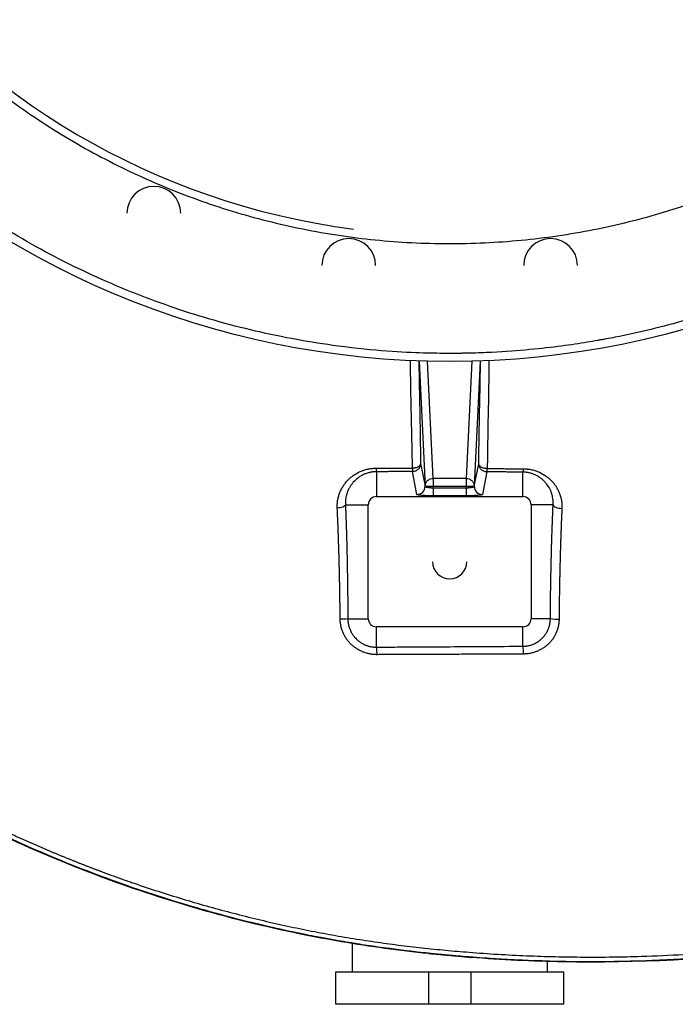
# Model space of a CAD drawing. Header units: inches. Extents: x -31 to 41.9, y -36.4 to 51.2.
# Tile 4 of 30: x -10.4 to 5.5, y -36.4 to -12.6. Entities that reach past the tile are written whole.
import ezdxf

# ---------------------------------------------------------------- set-up
doc = ezdxf.new("R2010")
doc.units = ezdxf.units.IN
doc.header["$MEASUREMENT"] = 0

msp = doc.modelspace()

# ---------------------------------------------------------------- linework, layer by layer
at = {"color": 8, "linetype": 'Continuous', "lineweight": 25}
for p, q in [((-0.739, -20.853), (-0.594, -23.878)), ((-0.397, -23.693), (-0.533, -20.859)), ((0.533, -20.859), (0.397, -23.693)), ((0.739, -20.853), (0.594, -23.878))]:
    msp.add_line(p, q, dxfattribs=at)
at = {"color": 7, "linetype": 'Continuous', "lineweight": 25}
for p, q in [((-0.704, -23.334), (-0.594, -23.885)), ((0.594, -23.885), (0.703, -23.339)), ((-1.772, -23.531), (-1.772, -24.134)), ((-0.791, -24.081), (-0.901, -23.53)), ((0.9, -23.535), (0.791, -24.081)), ((1.772, -24.134), (1.772, -23.541)), ((-0.397, -23.693), (-0.397, -24.115)), ((0.397, -23.693), (-0.397, -23.693)), ((0.397, -23.693), (0.397, -24.115)), ((-0.594, -23.878), (0.594, -23.878)), ((-0.594, -23.878), (-0.594, -23.885)), ((-0.397, -23.919), (0.397, -23.919)), ((0.594, -23.885), (0.594, -23.878)), ((-1.772, -24.134), (1.772, -24.134)), ((0.397, -24.115), (-0.397, -24.115)), ((-2.521, -24.331), (-1.969, -24.331)), ((-1.969, -27.087), (-1.969, -24.331)), ((1.969, -24.331), (1.969, -27.087)), ((2.501, -24.331), (1.969, -24.331)), ((-2.464, -27.087), (-1.969, -27.087)), ((2.436, -27.087), (1.969, -27.087)), ((1.772, -27.283), (-1.772, -27.283)), ((-1.772, -27.775), (-1.772, -27.283)), ((1.772, -27.754), (1.772, -27.283)), ((-2.362, -34.94), (-2.362, -35.63)), ((-0.361, -35.2), (-0.299, -35.205)), ((2.362, -35.63), (2.362, -35.377)), ((-2.756, -36.417), (-2.756, -35.63)), ((-2.756, -35.63), (2.756, -35.63)), ((-0.512, -35.63), (-0.512, -36.417)), ((0.512, -35.63), (0.512, -36.417)), ((2.756, -35.63), (2.756, -36.417)), ((2.756, -36.417), (-2.756, -36.417))]:
    msp.add_line(p, q, dxfattribs=at)
at = {"color": 7, "linetype": 'Continuous', "lineweight": 25, "flags": 128}
for points in [[(-2.521, -24.331), (-2.527, -24.346), (-2.54, -24.36), (-2.559, -24.374), (-2.584, -24.386), (-2.614, -24.396), (-2.647, -24.404), (-2.682, -24.409), (-2.719, -24.412)], [(2.501, -24.331), (2.508, -24.348), (2.522, -24.364), (2.543, -24.38), (2.57, -24.393), (2.602, -24.404), (2.638, -24.412), (2.675, -24.417), (2.714, -24.418)]]:
    msp.add_lwpolyline(points, dxfattribs=at)
at = {"color": 7, "linetype": 'Continuous', "lineweight": 25}
msp.add_circle((0, 0), 20.866, dxfattribs=at)
for centre, radius, start, end in [((0, 0), 17.815, 82.5, 262.5), ((-7.156, -17.277), 0.65, 0, 180), ((-2.441, -18.541), 0.65, 0, 180), ((2.441, -18.541), 0.65, 0, 180), ((-0.915, -23.451), 0.86, 179.6897, 185.3189), ((1.555, -23.463), 0.23, 340.2445, 0.7335), ((-0.791, -23.884), 0.197, 269.9973, 359.7929), ((0.791, -23.884), 0.197, 180.2071, 270.0027), ((-1.772, -24.331), 0.197, 90, 180), ((1.772, -24.331), 0.197, 0, 90), ((0, -25.709), 0.413, 180, 0), ((-2.615, -25.547), 1.547, 268.7534, 275.6064), ((-1.772, -27.087), 0.197, 180, 270), ((1.772, -27.087), 0.197, 270, 360), ((2.601, -26.215), 0.887, 259.2303, 272.8317), ((-2.526, -27.925), 0.769, 357.5757, 11.2433), ((0.908, -27.908), 0.877, 357.7229, 10.0751)]:
    msp.add_arc(centre, radius, start, end, dxfattribs=at)
for points, knots in [([(-2.698, -20.492), (-3.368, -20.404), (-4.035, -20.283), (-5.352, -19.976), (-6.003, -19.79), (-7.284, -19.355), (-7.914, -19.106), (-9.146, -18.548), (-9.749, -18.238), (-10.92, -17.562), (-11.49, -17.195), (-12.589, -16.407), (-13.12, -15.986), (-14.137, -15.094), (-14.623, -14.623), (-15.548, -13.636), (-15.986, -13.119), (-16.81, -12.046), (-17.195, -11.489), (-17.91, -10.34), (-18.239, -9.748), (-18.837, -8.535), (-19.106, -7.914), (-19.583, -6.648), (-19.79, -6.003), (-20.14, -4.696), (-20.283, -4.034), (-20.503, -2.7), (-20.581, -2.027), (-20.669, -0.677), (-20.68, 0), (-20.647, 1.014), (-20.628, 1.352), (-20.586, 1.858), (-20.57, 2.026), (-20.544, 2.278), (-20.529, 2.404), (-20.511, 2.551), (-20.502, 2.625), (-20.497, 2.661), (-20.495, 2.68), (-20.494, 2.689), (-20.493, 2.693), (-20.493, 2.696), (-20.493, 2.697), (-20.493, 2.697), (-20.493, 2.697), (-20.382, 3.535), (-20.221, 4.365), (-19.798, 5.998), (-19.536, 6.802), (-18.916, 8.372), (-18.559, 9.138), (-17.953, 10.25), (-17.74, 10.615), (-17.404, 11.151), (-17.29, 11.328), (-17.114, 11.591), (-17.024, 11.722), (-16.919, 11.873), (-16.866, 11.949), (-16.839, 11.986), (-16.825, 12.005), (-16.819, 12.015), (-16.815, 12.019), (-16.814, 12.021), (-16.813, 12.023), (-16.812, 12.023), (-16.696, 12.186), (-16.578, 12.347), (-16.397, 12.585), (-16.305, 12.704), (-16.197, 12.841), (-16.143, 12.909), (-16.115, 12.943), (-16.102, 12.96), (-16.095, 12.968), (-16.091, 12.973), (-16.09, 12.975), (-16.089, 12.976), (-16.088, 12.976), (-16.088, 12.977), (-16.088, 12.977), (-16.088, 12.977), (-16.066, 13.004), (-16.024, 13.056), (-15.929, 13.172), (-15.892, 13.217), (-15.828, 13.293), (-15.806, 13.319), (-15.77, 13.362), (-15.751, 13.384), (-15.729, 13.41), (-15.717, 13.423), (-15.712, 13.43), (-15.709, 13.434), (-15.707, 13.435), (-15.707, 13.436), (-15.706, 13.436), (-15.609, 13.55), (-15.527, 13.643), (-15.428, 13.755), (-15.399, 13.788), (-15.361, 13.83), (-15.349, 13.843), (-15.333, 13.86), (-15.326, 13.869), (-15.318, 13.878), (-15.314, 13.882), (-15.312, 13.884), (-15.311, 13.885), (-15.31, 13.886), (-15.31, 13.886), (-15.31, 13.886), (-15.31, 13.886), (-15.051, 14.171), (-14.785, 14.449), (-14.373, 14.855), (-14.234, 14.988), (-14.023, 15.185), (-13.917, 15.283), (-13.792, 15.395), (-13.729, 15.451), (-13.697, 15.479), (-13.681, 15.493), (-13.673, 15.5), (-13.67, 15.504), (-13.668, 15.505), (-13.667, 15.506), (-13.666, 15.507), (-13.666, 15.507), (-13.666, 15.507), (-13.666, 15.507), (-13.666, 15.507), (-13.663, 15.51), (-13.643, 15.527), (-13.571, 15.59), (-13.518, 15.637), (-13.377, 15.757), (-13.29, 15.831), (-13.08, 16.005), (-12.957, 16.105), (-12.674, 16.329), (-12.513, 16.453), (-12.152, 16.721), (-11.952, 16.865), (-11.509, 17.171), (-11.266, 17.332), (-10.869, 17.582), (-10.731, 17.666), (-10.515, 17.795), (-10.441, 17.838), (-10.329, 17.904), (-10.272, 17.936), (-10.205, 17.974), (-10.171, 17.994), (-10.154, 18.003), (-10.146, 18.008), (-10.141, 18.01), (-10.139, 18.012), (-10.138, 18.012), (-10.138, 18.012), (-10.137, 18.013), (-10.137, 18.013), (-10.137, 18.013), (-9.171, 18.556), (-8.161, 19.022), (-6.08, 19.786), (-5.009, 20.084), (-2.833, 20.504), (-1.727, 20.627), (0.488, 20.693), (1.599, 20.637), (2.698, 20.492)], [0, 0, 0, 0, 0.03125, 0.03125, 0.0625, 0.0625, 0.09375, 0.09375, 0.125, 0.125, 0.15625, 0.15625, 0.1875, 0.1875, 0.21875, 0.21875, 0.25, 0.25, 0.28125, 0.28125, 0.3125, 0.3125, 0.34375, 0.34375, 0.375, 0.375, 0.40625, 0.40625, 0.4375, 0.4375, 0.46875, 0.46875, 0.484375, 0.484375, 0.492187, 0.492187, 0.496094, 0.498047, 0.499023, 0.499512, 0.499756, 0.499878, 0.499939, 0.499969, 0.499985, 0.499985, 0.5, 0.5, 0.53125, 0.53125, 0.5625, 0.5625, 0.59375, 0.59375, 0.609375, 0.609375, 0.617187, 0.617187, 0.621094, 0.623047, 0.624023, 0.624512, 0.624756, 0.624878, 0.624939, 0.624969, 0.624969, 0.625, 0.625, 0.632812, 0.632812, 0.636719, 0.638672, 0.639648, 0.640137, 0.640381, 0.640503, 0.640564, 0.640594, 0.64061, 0.640617, 0.640621, 0.640621, 0.640625, 0.640625, 0.644531, 0.644531, 0.646484, 0.646484, 0.647461, 0.647461, 0.647949, 0.648193, 0.648315, 0.648376, 0.648407, 0.648422, 0.648422, 0.648437, 0.648437, 0.652344, 0.652344, 0.654297, 0.654297, 0.655273, 0.655273, 0.655762, 0.656006, 0.656128, 0.656189, 0.656219, 0.656235, 0.656242, 0.656242, 0.65625, 0.65625, 0.671875, 0.671875, 0.679687, 0.679687, 0.683594, 0.685547, 0.686523, 0.687012, 0.687256, 0.687378, 0.687439, 0.687469, 0.687485, 0.687492, 0.687496, 0.687498, 0.687498, 0.6875, 0.6875, 0.695312, 0.695312, 0.703125, 0.703125, 0.710937, 0.710937, 0.71875, 0.71875, 0.726562, 0.726562, 0.734375, 0.734375, 0.742187, 0.742187, 0.746094, 0.746094, 0.748047, 0.748047, 0.749023, 0.749512, 0.749756, 0.749878, 0.749939, 0.749969, 0.749985, 0.749992, 0.749996, 0.749998, 0.749998, 0.75, 0.75, 0.8125, 0.8125, 0.875, 0.875, 0.9375, 0.9375, 1, 1, 1, 1]), ([(2.698, 20.492), (3.356, 20.406), (4.009, 20.288), (5.302, 19.989), (5.942, 19.808), (7.2, 19.386), (7.819, 19.145), (9.031, 18.604), (9.623, 18.304), (10.778, 17.649), (11.339, 17.294), (12.425, 16.531), (12.949, 16.124), (13.957, 15.26), (14.44, 14.804), (15.36, 13.847), (15.796, 13.347), (16.62, 12.306), (17.007, 11.766), (17.726, 10.651), (18.059, 10.076), (18.668, 8.897), (18.944, 8.293), (19.437, 7.061), (19.654, 6.433), (20.026, 5.159), (20.181, 4.513), (20.429, 3.209), (20.522, 2.552), (20.613, 1.56), (20.635, 1.229), (20.657, 0.732), (20.662, 0.566), (20.667, 0.318), (20.669, 0.193), (20.669, 0.064), (20.669, 0.014), (20.669, 0.005), (20.669, 0.001), (20.669, 0), (20.669, 0), (20.669, -0.001), (20.669, -0.002), (20.669, -0.004), (20.669, -0.023), (20.669, -0.078), (20.669, -0.131), (20.664, -0.734), (20.636, -1.292), (20.539, -2.384), (20.469, -2.919), (20.293, -3.963), (20.186, -4.472), (19.941, -5.462), (19.803, -5.943), (19.498, -6.876), (19.332, -7.328), (18.978, -8.203), (18.789, -8.625), (18.394, -9.439), (18.187, -9.831), (17.759, -10.584), (17.538, -10.946), (17.085, -11.64), (16.854, -11.972), (16.384, -12.607), (16.146, -12.91), (15.666, -13.488), (15.425, -13.763), (14.941, -14.287), (14.699, -14.536), (13.975, -15.244), (13.498, -15.665), (12.569, -16.419), (12.119, -16.752), (11.581, -17.12), (11.475, -17.192), (11.318, -17.295), (11.24, -17.346), (11.15, -17.404), (11.11, -17.43), (11.094, -17.439), (11.092, -17.441), (11.09, -17.442), (11.09, -17.442), (11.09, -17.442), (11.089, -17.443), (11.089, -17.443), (11.083, -17.447), (11.067, -17.457), (10.716, -17.679), (10.376, -17.88), (9.729, -18.24), (9.413, -18.405), (8.796, -18.707), (8.496, -18.845), (7.915, -19.096), (7.634, -19.21), (7.227, -19.365), (7.094, -19.414), (6.899, -19.484), (6.835, -19.507), (6.755, -19.534), (6.737, -19.541), (6.719, -19.547), (6.715, -19.548), (6.713, -19.549), (6.706, -19.551), (6.693, -19.556), (6.645, -19.572), (6.602, -19.587), (6.007, -19.786), (5.44, -19.949), (4.58, -20.158), (4.292, -20.221), (3.93, -20.292), (3.821, -20.313), (3.695, -20.336), (3.631, -20.348), (3.603, -20.353), (3.592, -20.355), (3.59, -20.355), (3.589, -20.355), (3.589, -20.355), (3.589, -20.355), (3.588, -20.355), (3.587, -20.356), (3.583, -20.356), (3.501, -20.371), (3.413, -20.386), (3.139, -20.43), (2.932, -20.462), (2.469, -20.523), (2.213, -20.552), (1.651, -20.605), (1.345, -20.628), (0.85, -20.652), (0.679, -20.659), (0.457, -20.664), (0.39, -20.666), (0.311, -20.667), (0.271, -20.668), (0.253, -20.668), (0.246, -20.668), (0.245, -20.668), (0.244, -20.668), (0.244, -20.668), (0.244, -20.668), (0.244, -20.668), (0.244, -20.668), (0.244, -20.668), (0.239, -20.668), (0.232, -20.668), (0.179, -20.669), (0.086, -20.67), (-0.201, -20.669), (-0.394, -20.667), (-0.882, -20.652), (-1.176, -20.639), (-1.863, -20.588), (-2.256, -20.551), (-2.698, -20.492)], [0, 0, 0, 0, 0.03125, 0.03125, 0.0625, 0.0625, 0.09375, 0.09375, 0.125, 0.125, 0.15625, 0.15625, 0.1875, 0.1875, 0.21875, 0.21875, 0.25, 0.25, 0.28125, 0.28125, 0.3125, 0.3125, 0.34375, 0.34375, 0.375, 0.375, 0.40625, 0.40625, 0.4375, 0.4375, 0.453125, 0.453125, 0.460938, 0.460938, 0.464844, 0.466797, 0.467041, 0.467163, 0.467224, 0.467224, 0.467232, 0.467232, 0.467239, 0.467255, 0.467285, 0.467773, 0.46875, 0.46875, 0.484375, 0.484375, 0.5, 0.5, 0.515625, 0.515625, 0.53125, 0.53125, 0.546875, 0.546875, 0.5625, 0.5625, 0.578125, 0.578125, 0.59375, 0.59375, 0.609375, 0.609375, 0.625, 0.625, 0.640625, 0.640625, 0.65625, 0.65625, 0.6875, 0.6875, 0.71875, 0.71875, 0.726563, 0.726563, 0.730469, 0.732422, 0.733398, 0.733521, 0.733582, 0.733612, 0.733612, 0.73362, 0.73362, 0.733627, 0.733643, 0.733887, 0.734375, 0.75, 0.75, 0.765625, 0.765625, 0.78125, 0.78125, 0.796875, 0.796875, 0.804688, 0.804688, 0.808594, 0.808594, 0.80957, 0.809692, 0.809692, 0.809814, 0.809814, 0.810059, 0.810547, 0.8125, 0.8125, 0.84375, 0.84375, 0.859375, 0.859375, 0.863281, 0.865234, 0.866211, 0.866699, 0.86676, 0.866791, 0.866806, 0.866806, 0.866814, 0.866814, 0.866821, 0.866943, 0.867188, 0.875, 0.875, 0.890625, 0.890625, 0.90625, 0.90625, 0.921875, 0.921875, 0.929688, 0.929688, 0.931641, 0.932617, 0.933105, 0.93335, 0.93338, 0.933395, 0.933403, 0.933403, 0.933407, 0.933407, 0.933411, 0.933472, 0.933594, 0.9375, 0.9375, 0.953125, 0.953125, 0.96875, 0.96875, 0.984375, 0.984375, 1, 1, 1, 1]), ([(2.351, 17.858), (1.767, 17.935), (1.178, 17.983), (0, 18.021), (-0.59, 18.012), (-1.766, 17.935), (-2.352, 17.867), (-3.516, 17.675), (-4.092, 17.551), (-5.231, 17.246), (-5.793, 17.065), (-6.896, 16.65), (-7.438, 16.415), (-8.495, 15.894), (-9.011, 15.607), (-10.012, 14.984), (-10.497, 14.649), (-11.433, 13.931), (-11.883, 13.549), (-12.743, 12.743), (-13.153, 12.319), (-13.931, 11.433), (-14.298, 10.971), (-14.984, 10.012), (-15.304, 9.516), (-15.893, 8.495), (-16.163, 7.97), (-16.65, 6.897), (-16.866, 6.348), (-17.245, 5.232), (-17.407, 4.664), (-17.675, 3.516), (-17.781, 2.935), (-17.935, 1.767), (-17.983, 1.178), (-18.021, 0), (-18.012, -0.59), (-17.935, -1.766), (-17.867, -2.352), (-17.675, -3.516), (-17.551, -4.092), (-17.246, -5.231), (-17.065, -5.793), (-16.65, -6.896), (-16.415, -7.438), (-15.894, -8.495), (-15.607, -9.011), (-14.984, -10.012), (-14.649, -10.497), (-13.931, -11.433), (-13.549, -11.883), (-12.743, -12.743), (-12.319, -13.153), (-11.433, -13.931), (-10.971, -14.298), (-10.012, -14.984), (-9.516, -15.304), (-8.495, -15.893), (-7.97, -16.163), (-6.897, -16.65), (-6.348, -16.866), (-5.232, -17.245), (-4.664, -17.407), (-3.516, -17.675), (-2.935, -17.781), (-2.351, -17.858)], [0, 0, 0, 0, 0.03125, 0.03125, 0.0625, 0.0625, 0.09375, 0.09375, 0.125, 0.125, 0.15625, 0.15625, 0.1875, 0.1875, 0.21875, 0.21875, 0.25, 0.25, 0.28125, 0.28125, 0.3125, 0.3125, 0.34375, 0.34375, 0.375, 0.375, 0.40625, 0.40625, 0.4375, 0.4375, 0.46875, 0.46875, 0.5, 0.5, 0.53125, 0.53125, 0.5625, 0.5625, 0.59375, 0.59375, 0.625, 0.625, 0.65625, 0.65625, 0.6875, 0.6875, 0.71875, 0.71875, 0.75, 0.75, 0.78125, 0.78125, 0.8125, 0.8125, 0.84375, 0.84375, 0.875, 0.875, 0.90625, 0.90625, 0.9375, 0.9375, 0.96875, 0.96875, 1, 1, 1, 1]), ([(-2.351, -17.858), (-1.767, -17.935), (-1.178, -17.983), (0, -18.021), (0.59, -18.012), (1.766, -17.935), (2.352, -17.867), (3.516, -17.675), (4.092, -17.551), (5.231, -17.246), (5.793, -17.065), (6.896, -16.65), (7.438, -16.415), (8.495, -15.894), (9.011, -15.607), (10.012, -14.984), (10.497, -14.649), (11.433, -13.931), (11.883, -13.549), (12.743, -12.743), (13.153, -12.319), (13.931, -11.433), (14.298, -10.971), (14.984, -10.012), (15.304, -9.516), (15.893, -8.495), (16.163, -7.97), (16.65, -6.897), (16.866, -6.348), (17.245, -5.232), (17.407, -4.664), (17.675, -3.516), (17.781, -2.935), (17.935, -1.767), (17.983, -1.178), (18.021, 0), (18.012, 0.59), (17.935, 1.766), (17.867, 2.352), (17.675, 3.516), (17.551, 4.092), (17.246, 5.231), (17.065, 5.793), (16.65, 6.896), (16.415, 7.438), (15.894, 8.495), (15.607, 9.011), (14.984, 10.012), (14.649, 10.497), (13.931, 11.433), (13.549, 11.883), (12.743, 12.743), (12.319, 13.153), (11.433, 13.931), (10.971, 14.298), (10.012, 14.984), (9.516, 15.304), (8.495, 15.893), (7.97, 16.163), (6.897, 16.65), (6.348, 16.866), (5.232, 17.245), (4.664, 17.407), (3.516, 17.675), (2.935, 17.781), (2.351, 17.858)], [0, 0, 0, 0, 0.03125, 0.03125, 0.0625, 0.0625, 0.09375, 0.09375, 0.125, 0.125, 0.15625, 0.15625, 0.1875, 0.1875, 0.21875, 0.21875, 0.25, 0.25, 0.28125, 0.28125, 0.3125, 0.3125, 0.34375, 0.34375, 0.375, 0.375, 0.40625, 0.40625, 0.4375, 0.4375, 0.46875, 0.46875, 0.5, 0.5, 0.53125, 0.53125, 0.5625, 0.5625, 0.59375, 0.59375, 0.625, 0.625, 0.65625, 0.65625, 0.6875, 0.6875, 0.71875, 0.71875, 0.75, 0.75, 0.78125, 0.78125, 0.8125, 0.8125, 0.84375, 0.84375, 0.875, 0.875, 0.90625, 0.90625, 0.9375, 0.9375, 0.96875, 0.96875, 1, 1, 1, 1]), ([(-0.704, -23.334), (-0.704, -23.36), (-0.709, -23.385), (-0.729, -23.433), (-0.743, -23.454), (-0.78, -23.491), (-0.802, -23.505), (-0.849, -23.525), (-0.875, -23.53), (-0.901, -23.53)], [0, 0, 0, 0, 0.25, 0.25, 0.5, 0.5, 0.75, 0.75, 1, 1, 1, 1]), ([(-0.704, -23.334), (-0.704, -23.334), (-0.704, -23.335), (-0.704, -23.337), (-0.704, -23.34), (-0.705, -23.346), (-0.708, -23.358), (-0.717, -23.375), (-0.735, -23.395), (-0.759, -23.413), (-0.791, -23.429), (-0.818, -23.437), (-0.839, -23.442), (-0.851, -23.444), (-0.865, -23.446), (-0.882, -23.448), (-0.894, -23.448), (-0.9, -23.448)], [0, 0, 0, 0, 0.007075, 0.014181, 0.028486, 0.057461, 0.116797, 0.240287, 0.347726, 0.499914, 0.614693, 0.759562, 0.794047, 0.835335, 0.883424, 0.938313, 1, 1, 1, 1]), ([(0.9, -23.535), (0.874, -23.535), (0.848, -23.53), (0.801, -23.511), (0.779, -23.496), (0.742, -23.46), (0.728, -23.438), (0.708, -23.391), (0.703, -23.365), (0.703, -23.339)], [0, 0, 0, 0, 0.25, 0.25, 0.5, 0.5, 0.75, 0.75, 1, 1, 1, 1]), ([(0.909, -23.455), (0.906, -23.455), (0.9, -23.455), (0.892, -23.455), (0.884, -23.455), (0.876, -23.454), (0.869, -23.454), (0.863, -23.453), (0.857, -23.452), (0.852, -23.451), (0.847, -23.451), (0.842, -23.45), (0.838, -23.449), (0.821, -23.446), (0.795, -23.438), (0.761, -23.422), (0.735, -23.403), (0.717, -23.382), (0.707, -23.365), (0.704, -23.352), (0.703, -23.345), (0.703, -23.342), (0.703, -23.341), (0.703, -23.34), (0.703, -23.339)], [0, 0, 0, 0, 0.028387, 0.055246, 0.080578, 0.104382, 0.126658, 0.147407, 0.166629, 0.184323, 0.200489, 0.215127, 0.228237, 0.23982, 0.385455, 0.500119, 0.652807, 0.760394, 0.883757, 0.942872, 0.971695, 0.985913, 0.992973, 1, 1, 1, 1]), ([(-2.719, -24.412), (-2.719, -24.406), (-2.72, -24.393), (-2.72, -24.375), (-2.72, -24.356), (-2.719, -24.338), (-2.719, -24.32), (-2.717, -24.302), (-2.716, -24.284), (-2.714, -24.266), (-2.712, -24.248), (-2.706, -24.205), (-2.692, -24.14), (-2.665, -24.053), (-2.629, -23.97), (-2.592, -23.903), (-2.559, -23.852), (-2.523, -23.803), (-2.473, -23.745), (-2.407, -23.68), (-2.333, -23.622), (-2.253, -23.57), (-2.181, -23.534), (-2.121, -23.509), (-2.074, -23.493), (-2.027, -23.479), (-1.983, -23.468), (-1.944, -23.461), (-1.911, -23.456), (-1.877, -23.451), (-1.843, -23.449), (-1.809, -23.447), (-1.787, -23.447), (-1.775, -23.447)], [0, 0, 0, 0, 0.012479, 0.024935, 0.037371, 0.049792, 0.062202, 0.074606, 0.087007, 0.099411, 0.11182, 0.12424, 0.186481, 0.24906, 0.311717, 0.374165, 0.405585, 0.436501, 0.498979, 0.561337, 0.623775, 0.686611, 0.748465, 0.780171, 0.811133, 0.842263, 0.873799, 0.895018, 0.916108, 0.937111, 0.958066, 0.979015, 1, 1, 1, 1]), ([(-1.772, -23.531), (-1.777, -23.531), (-1.787, -23.531), (-1.801, -23.532), (-1.816, -23.532), (-1.831, -23.533), (-1.846, -23.535), (-1.861, -23.537), (-1.877, -23.539), (-1.892, -23.541), (-1.907, -23.544), (-1.922, -23.547), (-1.958, -23.555), (-2.015, -23.571), (-2.076, -23.596), (-2.124, -23.621), (-2.169, -23.647), (-2.243, -23.698), (-2.317, -23.767), (-2.379, -23.845), (-2.419, -23.907), (-2.448, -23.963), (-2.468, -24.009), (-2.485, -24.056), (-2.502, -24.113), (-2.513, -24.171), (-2.518, -24.214), (-2.52, -24.244), (-2.522, -24.274), (-2.522, -24.302), (-2.521, -24.321), (-2.521, -24.331)], [0, 0, 0, 0, 0.010886, 0.021814, 0.032789, 0.043812, 0.054887, 0.066017, 0.077205, 0.088454, 0.099767, 0.111145, 0.122593, 0.182394, 0.245684, 0.276279, 0.30785, 0.36982, 0.495379, 0.558678, 0.621733, 0.684959, 0.723481, 0.748671, 0.816701, 0.874514, 0.901083, 0.926912, 0.952005, 0.976367, 1, 1, 1, 1]), ([(-1.775, -23.447), (-1.739, -23.447), (-1.666, -23.447), (-1.556, -23.447), (-1.446, -23.447), (-1.337, -23.447), (-1.228, -23.448), (-1.118, -23.448), (-1.009, -23.448), (-0.936, -23.448), (-0.9, -23.448)], [0, 0, 0, 0, 0.125387, 0.250648, 0.375792, 0.500828, 0.625763, 0.750606, 0.875356, 1, 1, 1, 1]), ([(-0.901, -23.53), (-0.936, -23.53), (-1.008, -23.53), (-1.115, -23.53), (-1.223, -23.53), (-1.332, -23.53), (-1.441, -23.53), (-1.551, -23.531), (-1.661, -23.531), (-1.735, -23.531), (-1.772, -23.531)], [0, 0, 0, 0, 0.122667, 0.245997, 0.369993, 0.494655, 0.619985, 0.745985, 0.872656, 1, 1, 1, 1]), ([(-0.9, -23.448), (-0.9, -23.451), (-0.9, -23.455), (-0.9, -23.462), (-0.9, -23.47), (-0.9, -23.477), (-0.9, -23.484), (-0.9, -23.491), (-0.9, -23.498), (-0.9, -23.505), (-0.9, -23.511), (-0.9, -23.516), (-0.901, -23.521), (-0.901, -23.525), (-0.901, -23.528), (-0.901, -23.53), (-0.901, -23.53)], [0, 0, 0, 0, 0.050455, 0.104138, 0.161048, 0.221184, 0.284547, 0.351137, 0.420954, 0.493996, 0.570266, 0.649761, 0.732482, 0.818429, 0.907602, 1, 1, 1, 1]), ([(0.9, -23.535), (0.9, -23.535), (0.9, -23.535), (0.901, -23.533), (0.901, -23.532), (0.902, -23.53), (0.902, -23.529), (0.903, -23.526), (0.904, -23.52), (0.905, -23.511), (0.906, -23.501), (0.907, -23.491), (0.908, -23.48), (0.908, -23.468), (0.909, -23.459), (0.909, -23.455)], [0, 0, 0, 0, 0.052604, 0.100645, 0.144124, 0.18304, 0.217392, 0.247182, 0.380479, 0.500008, 0.607677, 0.71151, 0.811507, 0.907669, 1, 1, 1, 1]), ([(1.772, -23.541), (1.735, -23.541), (1.662, -23.54), (1.553, -23.54), (1.444, -23.539), (1.334, -23.538), (1.226, -23.537), (1.117, -23.537), (1.008, -23.536), (0.936, -23.536), (0.9, -23.535)], [0, 0, 0, 0, 0.125747, 0.251277, 0.376593, 0.501695, 0.626585, 0.751265, 0.875736, 1, 1, 1, 1]), ([(0.909, -23.455), (0.945, -23.456), (1.018, -23.456), (1.127, -23.457), (1.237, -23.457), (1.346, -23.458), (1.456, -23.458), (1.565, -23.459), (1.675, -23.46), (1.749, -23.46), (1.785, -23.46)], [0, 0, 0, 0, 0.12432, 0.248821, 0.373509, 0.498391, 0.623474, 0.748766, 0.874272, 1, 1, 1, 1]), ([(2.501, -24.331), (2.502, -24.325), (2.502, -24.313), (2.503, -24.296), (2.503, -24.278), (2.502, -24.26), (2.501, -24.241), (2.5, -24.223), (2.498, -24.204), (2.493, -24.169), (2.483, -24.115), (2.467, -24.059), (2.45, -24.013), (2.432, -23.969), (2.393, -23.893), (2.338, -23.814), (2.27, -23.743), (2.213, -23.694), (2.151, -23.651), (2.083, -23.613), (2.011, -23.583), (1.947, -23.564), (1.895, -23.553), (1.859, -23.547), (1.827, -23.544), (1.799, -23.542), (1.781, -23.541), (1.772, -23.541)], [0, 0, 0, 0, 0.014706, 0.029678, 0.044919, 0.060429, 0.076209, 0.092261, 0.108586, 0.125184, 0.184446, 0.251491, 0.280749, 0.315006, 0.378271, 0.505259, 0.568482, 0.631391, 0.696602, 0.756433, 0.819926, 0.879422, 0.909959, 0.939724, 0.959968, 0.980053, 1, 1, 1, 1]), ([(1.785, -23.46), (1.791, -23.461), (1.802, -23.461), (1.819, -23.461), (1.836, -23.462), (1.852, -23.463), (1.869, -23.465), (1.897, -23.468), (1.937, -23.473), (1.986, -23.483), (2.035, -23.495), (2.097, -23.514), (2.203, -23.555), (2.312, -23.62), (2.408, -23.696), (2.473, -23.76), (2.531, -23.829), (2.582, -23.903), (2.625, -23.981), (2.66, -24.063), (2.687, -24.149), (2.702, -24.219), (2.709, -24.273), (2.713, -24.309), (2.715, -24.345), (2.715, -24.382), (2.715, -24.406), (2.714, -24.418)], [0, 0, 0, 0, 0.0102159, 0.0204896, 0.0308267, 0.0412329, 0.0517138, 0.0622749, 0.0934265, 0.1250677, 0.1563721, 0.1879267, 0.2502157, 0.3749268, 0.4373867, 0.5003249, 0.5623986, 0.6251345, 0.6876343, 0.7503668, 0.8130028, 0.8754274, 0.9005492, 0.9255355, 0.9504178, 0.9752283, 1, 1, 1, 1]), ([(-0.594, -23.878), (-0.594, -23.854), (-0.589, -23.83), (-0.569, -23.785), (-0.554, -23.765), (-0.518, -23.73), (-0.496, -23.717), (-0.448, -23.698), (-0.423, -23.693), (-0.397, -23.693)], [0, 0, 0, 0, 0.25, 0.25, 0.5, 0.5, 0.75, 0.75, 1, 1, 1, 1]), ([(0.397, -23.693), (0.423, -23.693), (0.448, -23.698), (0.496, -23.717), (0.518, -23.73), (0.554, -23.765), (0.569, -23.785), (0.589, -23.83), (0.594, -23.854), (0.594, -23.878)], [0, 0, 0, 0, 0.25, 0.25, 0.5, 0.5, 0.75, 0.75, 1, 1, 1, 1]), ([(-0.594, -23.885), (-0.594, -23.886), (-0.594, -23.887), (-0.593, -23.888), (-0.592, -23.89), (-0.591, -23.891), (-0.589, -23.892), (-0.587, -23.893), (-0.586, -23.894), (-0.584, -23.895), (-0.582, -23.896), (-0.58, -23.897), (-0.574, -23.9), (-0.56, -23.904), (-0.535, -23.909), (-0.506, -23.914), (-0.479, -23.916), (-0.457, -23.917), (-0.442, -23.918), (-0.427, -23.919), (-0.412, -23.919), (-0.402, -23.919), (-0.397, -23.919)], [0, 0, 0, 0, 0.029208, 0.057154, 0.083839, 0.109262, 0.133423, 0.156323, 0.177962, 0.198338, 0.217453, 0.235307, 0.251899, 0.38324, 0.502414, 0.629787, 0.751531, 0.801783, 0.851747, 0.901432, 0.950847, 1, 1, 1, 1]), ([(0.397, -23.919), (0.4, -23.919), (0.406, -23.919), (0.414, -23.919), (0.422, -23.919), (0.431, -23.919), (0.439, -23.918), (0.447, -23.918), (0.456, -23.917), (0.464, -23.917), (0.481, -23.916), (0.506, -23.914), (0.535, -23.909), (0.56, -23.904), (0.575, -23.9), (0.583, -23.896), (0.587, -23.894), (0.59, -23.891), (0.593, -23.888), (0.594, -23.886), (0.594, -23.885)], [0, 0, 0, 0, 0.027279, 0.054637, 0.082077, 0.109601, 0.137209, 0.164902, 0.192684, 0.220554, 0.248515, 0.37025, 0.497635, 0.616799, 0.748152, 0.786311, 0.830576, 0.880946, 0.937421, 1, 1, 1, 1]), ([(-0.397, -24.115), (-0.401, -24.115), (-0.409, -24.115), (-0.421, -24.115), (-0.433, -24.115), (-0.445, -24.115), (-0.456, -24.115), (-0.477, -24.114), (-0.505, -24.114), (-0.541, -24.113), (-0.577, -24.111), (-0.623, -24.109), (-0.675, -24.105), (-0.718, -24.101), (-0.745, -24.097), (-0.762, -24.094), (-0.774, -24.091), (-0.783, -24.088), (-0.787, -24.085), (-0.79, -24.083), (-0.79, -24.082), (-0.791, -24.081)], [0, 0, 0, 0, 0.019443, 0.038855, 0.058252, 0.077653, 0.097076, 0.116539, 0.178186, 0.239909, 0.304092, 0.368362, 0.499403, 0.630544, 0.694865, 0.759276, 0.821116, 0.88304, 0.922033, 0.960972, 1, 1, 1, 1]), ([(0.791, -24.081), (0.791, -24.082), (0.79, -24.082), (0.79, -24.083), (0.789, -24.084), (0.787, -24.085), (0.785, -24.086), (0.782, -24.088), (0.774, -24.091), (0.762, -24.094), (0.745, -24.097), (0.718, -24.101), (0.675, -24.105), (0.623, -24.109), (0.577, -24.111), (0.541, -24.113), (0.505, -24.114), (0.473, -24.115), (0.445, -24.115), (0.421, -24.115), (0.405, -24.115), (0.397, -24.115)], [0, 0, 0, 0, 0.019518, 0.039003, 0.058473, 0.077947, 0.097441, 0.116973, 0.178829, 0.240737, 0.30508, 0.369469, 0.50061, 0.631651, 0.695853, 0.760104, 0.82176, 0.883474, 0.922326, 0.96112, 1, 1, 1, 1]), ([(-2.649, -27.094), (-2.649, -27.076), (-2.649, -27.041), (-2.65, -26.988), (-2.65, -26.935), (-2.651, -26.882), (-2.651, -26.828), (-2.652, -26.775), (-2.653, -26.722), (-2.653, -26.67), (-2.654, -26.617), (-2.655, -26.564), (-2.656, -26.511), (-2.656, -26.458), (-2.657, -26.405), (-2.658, -26.352), (-2.659, -26.3), (-2.66, -26.247), (-2.661, -26.194), (-2.662, -26.142), (-2.663, -26.089), (-2.664, -26.036), (-2.666, -25.984), (-2.667, -25.932), (-2.668, -25.879), (-2.669, -25.827), (-2.671, -25.775), (-2.672, -25.708), (-2.674, -25.628), (-2.677, -25.533), (-2.68, -25.439), (-2.683, -25.345), (-2.686, -25.25), (-2.689, -25.156), (-2.692, -25.062), (-2.696, -24.969), (-2.699, -24.875), (-2.703, -24.782), (-2.707, -24.689), (-2.711, -24.596), (-2.715, -24.504), (-2.717, -24.442), (-2.719, -24.412)], [0, 0, 0, 0, 0.019142, 0.038289, 0.057443, 0.076602, 0.095767, 0.114939, 0.134116, 0.1533, 0.17249, 0.191686, 0.210888, 0.230097, 0.249312, 0.268533, 0.28776, 0.306994, 0.326235, 0.345482, 0.364736, 0.383996, 0.403263, 0.422537, 0.441817, 0.461104, 0.480398, 0.499699, 0.534819, 0.570033, 0.605341, 0.640743, 0.676239, 0.71183, 0.747515, 0.783297, 0.819174, 0.855146, 0.891215, 0.92738, 0.963641, 1, 1, 1, 1]), ([(-2.521, -24.331), (-2.52, -24.347), (-2.519, -24.381), (-2.517, -24.431), (-2.515, -24.482), (-2.513, -24.533), (-2.511, -24.584), (-2.509, -24.635), (-2.508, -24.686), (-2.506, -24.737), (-2.504, -24.789), (-2.503, -24.84), (-2.501, -24.892), (-2.499, -24.944), (-2.495, -25.09), (-2.488, -25.333), (-2.481, -25.676), (-2.474, -26.023), (-2.47, -26.291), (-2.468, -26.475), (-2.467, -26.577), (-2.466, -26.679), (-2.466, -26.781), (-2.465, -26.883), (-2.465, -26.985), (-2.464, -27.053), (-2.464, -27.087)], [0, 0, 0, 0, 0.019351, 0.038693, 0.058027, 0.077355, 0.096677, 0.115995, 0.135309, 0.154621, 0.173932, 0.193243, 0.212554, 0.231868, 0.251184, 0.375614, 0.499992, 0.624453, 0.748794, 0.784736, 0.820648, 0.856537, 0.892409, 0.928273, 0.964134, 1, 1, 1, 1]), ([(2.436, -27.087), (2.436, -27.068), (2.436, -27.031), (2.436, -26.976), (2.437, -26.92), (2.437, -26.865), (2.438, -26.81), (2.438, -26.755), (2.439, -26.7), (2.44, -26.645), (2.44, -26.59), (2.441, -26.535), (2.442, -26.48), (2.442, -26.425), (2.445, -26.271), (2.449, -26.019), (2.457, -25.671), (2.466, -25.329), (2.473, -25.071), (2.479, -24.896), (2.483, -24.8), (2.486, -24.705), (2.49, -24.611), (2.494, -24.517), (2.497, -24.423), (2.5, -24.362), (2.501, -24.331)], [0, 0, 0, 0, 0.019334, 0.038662, 0.057985, 0.077305, 0.096621, 0.115936, 0.135251, 0.154566, 0.173882, 0.193201, 0.212524, 0.231852, 0.251186, 0.375549, 0.500003, 0.624403, 0.748821, 0.784718, 0.820599, 0.856471, 0.89234, 0.928213, 0.964097, 1, 1, 1, 1]), ([(2.714, -24.418), (2.713, -24.435), (2.712, -24.467), (2.71, -24.517), (2.708, -24.566), (2.706, -24.615), (2.703, -24.665), (2.701, -24.715), (2.699, -24.764), (2.697, -24.814), (2.695, -24.864), (2.694, -24.914), (2.692, -24.964), (2.69, -25.015), (2.688, -25.065), (2.686, -25.115), (2.685, -25.165), (2.683, -25.216), (2.681, -25.266), (2.68, -25.317), (2.678, -25.368), (2.677, -25.418), (2.675, -25.469), (2.674, -25.52), (2.672, -25.571), (2.671, -25.621), (2.669, -25.672), (2.668, -25.741), (2.665, -25.828), (2.663, -25.932), (2.661, -26.037), (2.658, -26.143), (2.656, -26.249), (2.654, -26.354), (2.653, -26.461), (2.651, -26.567), (2.65, -26.674), (2.648, -26.78), (2.647, -26.887), (2.646, -26.994), (2.645, -27.065), (2.645, -27.101)], [0, 0, 0, 0, 0.019568, 0.039107, 0.058618, 0.078101, 0.097555, 0.11698, 0.136378, 0.155748, 0.17509, 0.194403, 0.213689, 0.232947, 0.252178, 0.271381, 0.290557, 0.309705, 0.328825, 0.347919, 0.366985, 0.386024, 0.405036, 0.424022, 0.44298, 0.461911, 0.480816, 0.499694, 0.538308, 0.576898, 0.615466, 0.654011, 0.692535, 0.731037, 0.769518, 0.807979, 0.84642, 0.884843, 0.923246, 0.961632, 1, 1, 1, 1]), ([(-1.758, -27.958), (-1.764, -27.958), (-1.777, -27.958), (-1.796, -27.957), (-1.815, -27.956), (-1.834, -27.955), (-1.853, -27.953), (-1.872, -27.951), (-1.891, -27.948), (-1.91, -27.945), (-1.95, -27.938), (-2.012, -27.923), (-2.094, -27.895), (-2.172, -27.859), (-2.247, -27.816), (-2.317, -27.767), (-2.382, -27.71), (-2.442, -27.648), (-2.494, -27.58), (-2.54, -27.507), (-2.579, -27.429), (-2.609, -27.349), (-2.627, -27.282), (-2.637, -27.231), (-2.642, -27.197), (-2.646, -27.162), (-2.648, -27.128), (-2.649, -27.105), (-2.649, -27.094)], [0, 0, 0, 0, 0.013851, 0.027701, 0.041555, 0.055419, 0.069299, 0.083201, 0.097131, 0.111093, 0.125095, 0.187428, 0.249917, 0.312406, 0.374703, 0.437432, 0.499725, 0.562232, 0.624427, 0.686898, 0.749406, 0.812193, 0.874802, 0.899959, 0.925016, 0.950013, 0.974994, 1, 1, 1, 1]), ([(-2.464, -27.087), (-2.464, -27.092), (-2.464, -27.103), (-2.463, -27.12), (-2.462, -27.137), (-2.461, -27.154), (-2.459, -27.171), (-2.456, -27.188), (-2.454, -27.205), (-2.448, -27.237), (-2.435, -27.287), (-2.414, -27.347), (-2.385, -27.409), (-2.349, -27.47), (-2.305, -27.528), (-2.258, -27.579), (-2.21, -27.623), (-2.155, -27.663), (-2.097, -27.697), (-2.048, -27.72), (-2.009, -27.735), (-1.981, -27.745), (-1.952, -27.753), (-1.923, -27.76), (-1.893, -27.766), (-1.864, -27.77), (-1.833, -27.773), (-1.802, -27.775), (-1.782, -27.775), (-1.772, -27.775)], [0, 0, 0, 0, 0.015222, 0.030579, 0.04607, 0.061695, 0.077455, 0.09335, 0.109379, 0.125543, 0.184952, 0.250615, 0.299803, 0.375573, 0.446266, 0.500195, 0.565604, 0.625393, 0.688779, 0.749887, 0.776899, 0.804107, 0.831508, 0.859105, 0.886895, 0.91488, 0.943059, 0.971433, 1, 1, 1, 1]), ([(1.772, -27.754), (1.777, -27.754), (1.787, -27.754), (1.802, -27.753), (1.817, -27.752), (1.834, -27.751), (1.85, -27.749), (1.867, -27.747), (1.884, -27.744), (1.905, -27.74), (1.933, -27.734), (1.967, -27.724), (1.999, -27.713), (2.059, -27.688), (2.124, -27.653), (2.194, -27.601), (2.242, -27.556), (2.285, -27.508), (2.324, -27.455), (2.357, -27.4), (2.38, -27.35), (2.396, -27.31), (2.406, -27.279), (2.415, -27.247), (2.422, -27.215), (2.428, -27.183), (2.432, -27.151), (2.435, -27.119), (2.435, -27.097), (2.436, -27.087)], [0, 0, 0, 0, 0.014181, 0.028802, 0.043864, 0.059367, 0.07531, 0.091693, 0.108516, 0.125779, 0.153834, 0.188659, 0.229509, 0.250999, 0.375998, 0.44133, 0.500634, 0.565035, 0.625781, 0.689029, 0.750129, 0.781756, 0.813259, 0.844644, 0.875917, 0.907083, 0.938148, 0.969119, 1, 1, 1, 1]), ([(2.645, -27.101), (2.645, -27.107), (2.645, -27.12), (2.644, -27.138), (2.643, -27.156), (2.641, -27.175), (2.639, -27.193), (2.637, -27.212), (2.634, -27.23), (2.631, -27.248), (2.623, -27.288), (2.607, -27.348), (2.578, -27.426), (2.541, -27.501), (2.497, -27.572), (2.446, -27.638), (2.389, -27.699), (2.326, -27.754), (2.259, -27.802), (2.186, -27.844), (2.111, -27.879), (2.032, -27.906), (1.967, -27.923), (1.918, -27.932), (1.884, -27.936), (1.851, -27.94), (1.818, -27.942), (1.796, -27.942), (1.784, -27.942)], [0, 0, 0, 0, 0.013807, 0.027622, 0.041454, 0.055309, 0.069193, 0.083114, 0.09708, 0.111096, 0.125169, 0.187694, 0.250036, 0.312053, 0.374834, 0.437376, 0.4998, 0.561767, 0.6244, 0.68664, 0.749229, 0.81183, 0.874395, 0.899677, 0.924845, 0.949932, 0.974973, 1, 1, 1, 1]), ([(-1.772, -27.775), (-1.689, -27.775), (-1.518, -27.774), (-1.252, -27.772), (-0.966, -27.77), (-0.661, -27.768), (-0.337, -27.767), (0.174, -27.764), (0.879, -27.759), (1.47, -27.756), (1.772, -27.754)], [0, 0, 0, 0, 0.069767, 0.144961, 0.225581, 0.311627, 0.4031, 0.5, 0.744487, 1, 1, 1, 1]), ([(1.784, -27.942), (1.636, -27.943), (1.339, -27.945), (0.895, -27.947), (0.454, -27.949), (0.011, -27.951), (-0.43, -27.953), (-0.873, -27.955), (-1.241, -27.956), (-1.536, -27.957), (-1.684, -27.958), (-1.758, -27.958)], [0, 0, 0, 0, 0.125942, 0.251213, 0.375878, 0.5, 0.625767, 0.75, 0.875, 0.937424, 1, 1, 1, 1]), ([(-0.512, -35.191), (-1.216, -35.117), (-1.92, -35.023), (-4.389, -34.599), (-6.126, -34.147), (-9.497, -32.969), (-11.13, -32.241), (-13.569, -30.901), (-14.42, -30.381), (-15.246, -29.822)], [0.61268741, 0.61268741, 0.61268741, 0.61268741, 0.625, 0.625, 0.65625, 0.65625, 0.6875, 0.6875, 0.70488857, 0.70488857, 0.70488857, 0.70488857]), ([(16.8, -32.956), (15.665, -33.383), (14.51, -33.756), (11.614, -34.54), (9.856, -34.884), (6.315, -35.322), (4.529, -35.415), (1.846, -35.365), (0.951, -35.317), (-0.836, -35.157), (-1.731, -35.046), (-4.387, -34.59), (-6.124, -34.139), (-9.493, -32.96), (-11.126, -32.233), (-13.53, -30.912), (-14.348, -30.414), (-15.143, -29.88)], [0.5101281, 0.5101281, 0.5101281, 0.5101281, 0.53125, 0.53125, 0.5625, 0.5625, 0.59375, 0.59375, 0.609375, 0.609375, 0.625, 0.625, 0.65625, 0.65625, 0.6875, 0.6875, 0.7042012, 0.7042012, 0.7042012, 0.7042012]), ([(-15.107, -29.895), (-15.075, -29.916), (-15.011, -29.959), (-14.915, -30.022), (-14.818, -30.086), (-14.722, -30.148), (-14.625, -30.211), (-14.528, -30.273), (-14.43, -30.335), (-14.333, -30.397), (-14.235, -30.458), (-14.137, -30.519), (-14.039, -30.579), (-13.941, -30.639), (-13.842, -30.699), (-13.744, -30.759), (-13.645, -30.818), (-13.546, -30.876), (-13.446, -30.935), (-13.23, -31.06), (-12.897, -31.251), (-12.442, -31.5), (-11.983, -31.742), (-11.365, -32.055), (-10.583, -32.429), (-9.627, -32.848), (-8.656, -33.236), (-7.672, -33.593), (-6.678, -33.918), (-5.677, -34.21), (-4.669, -34.469), (-3.825, -34.657), (-3.146, -34.791), (-2.635, -34.884), (-2.123, -34.968), (-1.613, -35.042), (-1.099, -35.109), (-0.582, -35.168), (-0.062, -35.22), (0.979, -35.309), (2.546, -35.39), (4.634, -35.381), (6.714, -35.259), (8.436, -35.062), (9.804, -34.848), (10.828, -34.659), (11.848, -34.441), (12.694, -34.236), (13.368, -34.058), (13.872, -33.918), (14.374, -33.77), (14.782, -33.644), (15.095, -33.544), (15.315, -33.472), (15.534, -33.399), (15.753, -33.324), (15.972, -33.249), (16.19, -33.171), (16.407, -33.093), (16.624, -33.013), (16.768, -32.959), (16.841, -32.932)], [0, 0, 0, 0, 0.003461, 0.006922, 0.010383, 0.013843, 0.017302, 0.020762, 0.02422, 0.027679, 0.031137, 0.034595, 0.038053, 0.041511, 0.044969, 0.048427, 0.051884, 0.055342, 0.0588, 0.062258, 0.077823, 0.093381, 0.108937, 0.124495, 0.155728, 0.186967, 0.218415, 0.249878, 0.281199, 0.31252, 0.343675, 0.374828, 0.390396, 0.405939, 0.421605, 0.437066, 0.452372, 0.46824, 0.48386, 0.499484, 0.56226, 0.624986, 0.687365, 0.749699, 0.780878, 0.812071, 0.843379, 0.874703, 0.890414, 0.906123, 0.921834, 0.937548, 0.944494, 0.951437, 0.958378, 0.965318, 0.972256, 0.979193, 0.986129, 0.993065, 1, 1, 1, 1]), ([(-15.048, -29.806), (-15.018, -29.826), (-14.957, -29.866), (-14.867, -29.926), (-14.777, -29.985), (-14.687, -30.044), (-14.598, -30.102), (-14.508, -30.159), (-14.419, -30.216), (-14.33, -30.273), (-14.241, -30.329), (-14.153, -30.384), (-14.065, -30.439), (-13.977, -30.493), (-13.889, -30.547), (-13.801, -30.6), (-13.714, -30.653), (-13.626, -30.705), (-13.539, -30.756), (-13.453, -30.808), (-13.366, -30.858), (-13.28, -30.908), (-13.194, -30.958), (-13.109, -31.007), (-13.023, -31.056), (-12.938, -31.104), (-12.853, -31.152), (-12.768, -31.199), (-12.684, -31.245), (-12.6, -31.292), (-12.516, -31.337), (-12.433, -31.383), (-12.349, -31.427), (-12.267, -31.472), (-12.184, -31.516), (-12.101, -31.559), (-12.019, -31.602), (-11.937, -31.644), (-11.856, -31.686), (-11.775, -31.728), (-11.694, -31.769), (-11.613, -31.81), (-11.533, -31.85), (-11.453, -31.89), (-11.373, -31.93), (-11.294, -31.969), (-11.215, -32.007), (-11.136, -32.045), (-11.057, -32.083), (-10.979, -32.12), (-10.901, -32.157), (-10.824, -32.194), (-10.747, -32.23), (-10.67, -32.266), (-10.593, -32.301), (-10.517, -32.336), (-10.441, -32.371), (-10.365, -32.405), (-10.29, -32.438), (-10.215, -32.472), (-10.141, -32.505), (-10.066, -32.538), (-9.993, -32.57), (-9.919, -32.602), (-9.846, -32.633), (-9.773, -32.664), (-9.7, -32.695), (-9.628, -32.726), (-9.556, -32.756), (-9.485, -32.786), (-9.414, -32.815), (-9.343, -32.844), (-9.273, -32.873), (-9.203, -32.901), (-9.133, -32.929), (-9.064, -32.957), (-8.995, -32.985), (-8.926, -33.012), (-8.858, -33.038), (-8.79, -33.065), (-8.722, -33.091), (-8.655, -33.117), (-8.588, -33.142), (-8.522, -33.167), (-8.456, -33.192), (-8.39, -33.217), (-8.325, -33.241), (-8.26, -33.265), (-8.195, -33.289), (-8.131, -33.312), (-8.068, -33.335), (-8.004, -33.358), (-7.941, -33.381), (-7.878, -33.403), (-7.816, -33.425), (-7.754, -33.446), (-7.693, -33.468), (-7.459, -33.549), (-7.051, -33.685), (-6.469, -33.867), (-5.887, -34.037), (-5.304, -34.196), (-4.722, -34.343), (-4.14, -34.478), (-3.559, -34.602), (-2.978, -34.715), (-2.399, -34.816), (-1.821, -34.906), (-1.244, -34.984), (-0.67, -35.051), (-0.1, -35.11), (0.511, -35.162), (1.164, -35.208), (1.859, -35.244), (2.554, -35.266), (3.248, -35.276), (3.943, -35.274), (4.746, -35.256), (5.661, -35.214), (6.689, -35.14), (7.725, -35.036), (8.518, -34.935), (9.064, -34.855), (9.363, -34.808), (9.659, -34.76), (9.952, -34.71), (10.243, -34.658), (10.53, -34.604), (10.815, -34.549), (11.097, -34.491), (11.376, -34.432), (11.652, -34.372), (11.926, -34.31), (12.197, -34.246), (12.465, -34.181), (12.73, -34.115), (12.992, -34.048), (13.251, -33.979), (13.508, -33.909), (13.762, -33.838), (14.013, -33.765), (14.261, -33.692), (14.506, -33.618), (14.748, -33.543), (14.988, -33.467), (15.225, -33.39), (15.459, -33.312), (15.69, -33.234), (15.918, -33.155), (16.143, -33.075), (16.366, -32.995), (16.585, -32.914), (16.731, -32.86), (16.803, -32.833)], [0, 0, 0, 0, 0.003269, 0.006524, 0.009765, 0.012992, 0.016204, 0.019403, 0.022587, 0.025758, 0.028914, 0.032056, 0.035184, 0.038298, 0.041398, 0.044483, 0.047554, 0.050612, 0.053655, 0.056684, 0.059698, 0.062699, 0.065685, 0.068658, 0.071616, 0.074559, 0.077489, 0.080405, 0.083306, 0.086193, 0.089066, 0.091925, 0.09477, 0.097601, 0.100418, 0.10322, 0.106009, 0.108784, 0.111544, 0.114291, 0.117023, 0.119742, 0.122446, 0.125137, 0.127813, 0.130476, 0.133125, 0.135759, 0.13838, 0.140987, 0.14358, 0.146159, 0.148724, 0.151276, 0.153813, 0.156337, 0.158846, 0.161342, 0.163824, 0.166293, 0.168747, 0.171187, 0.173614, 0.176027, 0.178426, 0.180811, 0.183183, 0.185541, 0.187884, 0.190215, 0.192531, 0.194833, 0.197122, 0.199397, 0.201658, 0.203906, 0.20614, 0.20836, 0.210566, 0.212758, 0.214937, 0.217102, 0.219254, 0.221391, 0.223515, 0.225625, 0.227721, 0.229804, 0.231873, 0.233928, 0.23597, 0.237997, 0.240011, 0.242012, 0.243998, 0.245971, 0.24793, 0.249876, 0.268335, 0.286695, 0.304957, 0.323123, 0.341194, 0.35917, 0.377054, 0.394846, 0.412547, 0.430157, 0.447671, 0.465062, 0.48233, 0.499475, 0.520428, 0.541365, 0.562288, 0.583199, 0.604097, 0.624986, 0.655728, 0.686756, 0.718079, 0.749705, 0.758873, 0.767968, 0.77699, 0.78594, 0.794816, 0.80362, 0.812352, 0.821011, 0.829597, 0.838111, 0.846552, 0.854921, 0.863218, 0.871441, 0.879592, 0.88767, 0.895675, 0.903606, 0.911464, 0.919249, 0.92696, 0.934597, 0.942161, 0.949651, 0.957066, 0.964408, 0.971675, 0.978868, 0.985986, 0.99303, 1, 1, 1, 1]), ([(16.782, -32.972), (15.654, -33.396), (14.506, -33.766), (11.616, -34.549), (9.858, -34.893), (6.316, -35.331), (4.529, -35.424), (1.997, -35.377), (1.254, -35.342), (0.512, -35.284)], [0.51025788, 0.51025788, 0.51025788, 0.51025788, 0.53125, 0.53125, 0.5625, 0.5625, 0.59375, 0.59375, 0.60672612, 0.60672612, 0.60672612, 0.60672612]), ([(-0.512, -35.191), (-0.512, -35.191), (-0.511, -35.191), (-0.511, -35.19), (-0.51, -35.19), (-0.508, -35.19), (-0.506, -35.19), (-0.504, -35.19), (-0.499, -35.19), (-0.49, -35.19), (-0.473, -35.191), (-0.451, -35.193), (-0.417, -35.195), (-0.364, -35.2), (-0.285, -35.206), (-0.196, -35.214), (-0.1, -35.223), (0, -35.232), (0.1, -35.241), (0.196, -35.25), (0.285, -35.258), (0.364, -35.266), (0.417, -35.271), (0.452, -35.275), (0.473, -35.278), (0.49, -35.28), (0.5, -35.281), (0.506, -35.282), (0.509, -35.283), (0.511, -35.284), (0.511, -35.284), (0.512, -35.284)], [0, 0, 0, 0, 0.008954, 0.017907, 0.026866, 0.035838, 0.044831, 0.053853, 0.06291, 0.094147, 0.125483, 0.156722, 0.187888, 0.250134, 0.312456, 0.374928, 0.437412, 0.499753, 0.56201, 0.624345, 0.686836, 0.749611, 0.812312, 0.843509, 0.874742, 0.905985, 0.937177, 0.952942, 0.968641, 0.984314, 1, 1, 1, 1])]:
    msp.add_open_spline(points, degree=3, knots=knots, dxfattribs=at)
at = {"color": 8, "linetype": 'Continuous', "lineweight": 25}
for points, knots in [([(-0.9, -23.448), (-0.902, -23.311), (-0.907, -23.036), (-0.915, -22.654), (-0.923, -22.292), (-0.932, -21.962), (-0.938, -21.609), (-0.944, -21.231), (-0.947, -20.962), (-0.949, -20.838)], [0, 0, 0, 0, 0.1421324, 0.2837037, 0.4254608, 0.5691105, 0.7203236, 0.8711824, 1, 1, 1, 1]), ([(-0.746, -20.846), (-0.745, -20.894), (-0.743, -21.052), (-0.739, -21.301), (-0.734, -21.594), (-0.728, -21.858), (-0.722, -22.149), (-0.716, -22.497), (-0.71, -22.899), (-0.706, -23.189), (-0.704, -23.334)], [0, 0, 0, 0, 0.051439, 0.171338, 0.291056, 0.411722, 0.530904, 0.687214, 0.843629, 1, 1, 1, 1]), ([(0.703, -23.339), (0.705, -23.184), (0.709, -22.874), (0.714, -22.557), (0.718, -22.36), (0.72, -22.27), (0.721, -22.182), (0.723, -22.096), (0.725, -22.011), (0.727, -21.927), (0.729, -21.825), (0.732, -21.698), (0.735, -21.542), (0.738, -21.379), (0.74, -21.209), (0.743, -21.034), (0.745, -20.913), (0.746, -20.853)], [0, 0, 0, 0, 0.167367, 0.334703, 0.372224, 0.409741, 0.447267, 0.484814, 0.522393, 0.560108, 0.598686, 0.665284, 0.732353, 0.799375, 0.86659, 0.933701, 1, 1, 1, 1]), ([(0.95, -20.84), (0.949, -20.934), (0.947, -21.143), (0.942, -21.443), (0.938, -21.745), (0.932, -22.015), (0.926, -22.3), (0.92, -22.639), (0.914, -23.03), (0.911, -23.313), (0.909, -23.455)], [0, 0, 0, 0, 0.096484, 0.214184, 0.332018, 0.450579, 0.562679, 0.708328, 0.853825, 1, 1, 1, 1])]:
    msp.add_open_spline(points, degree=3, knots=knots, dxfattribs=at)

doc.saveas('drawing.dxf')
